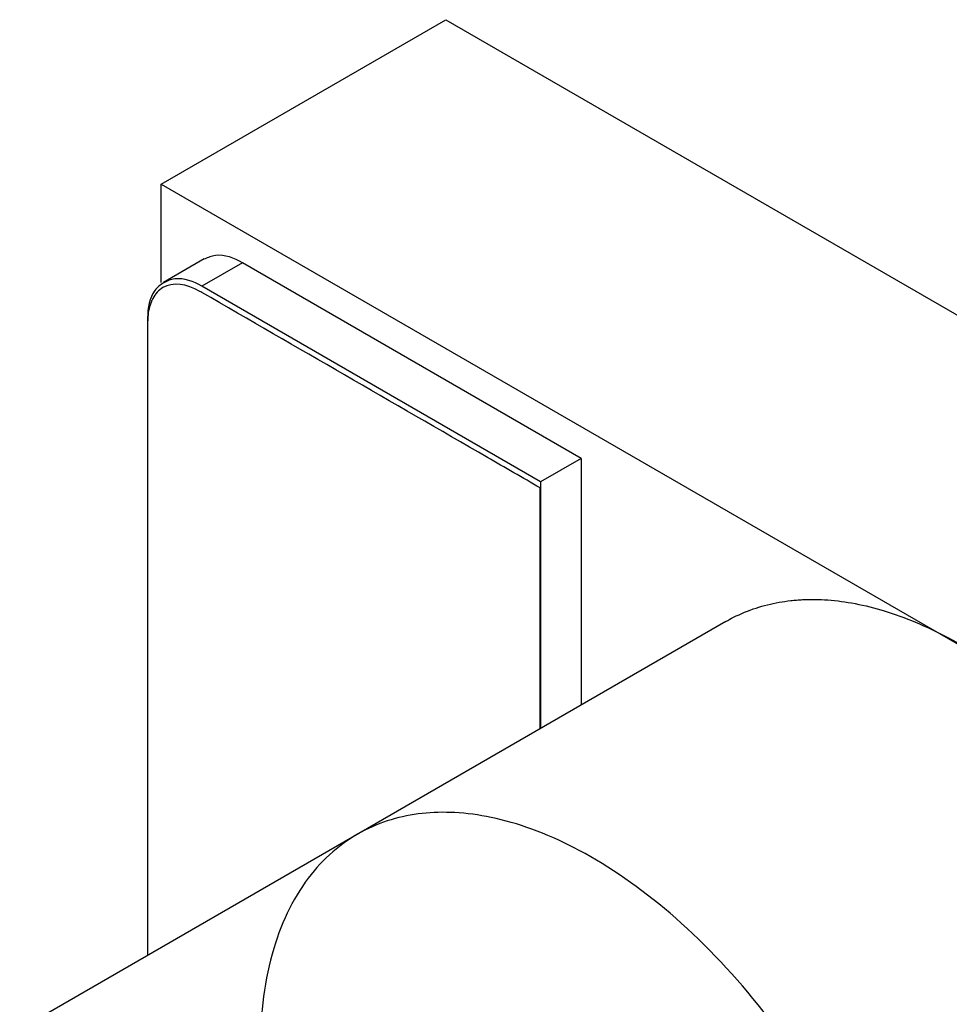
# Model space of a CAD drawing. Header units: inches. Extents: x 0 to 34, y 0 to 22.
# Tile 36 of 59: x 22.866 to 23.108, y 16.856 to 17.113. Entities that reach past the tile are written whole.
import ezdxf

# ---------------------------------------------------------------- set-up
doc = ezdxf.new("R2010")
doc.units = ezdxf.units.IN
doc.header["$LTSCALE"] = 1.87
doc.header["$MEASUREMENT"] = 0
doc.layers.get('0').update_dxf_attribs({"linetype": 'CONTINUOUS'})
doc.layers.add('DATUMCURVES', color=7, linetype='CONTINUOUS')

msp = doc.modelspace()

# ---------------------------------------------------------------- linework, layer by layer
at = {"color": 7, "linetype": 'CONTINUOUS'}
for p, q in [((22.90275, 17.06968), (22.977, 17.11255)), ((22.977, 17.11255), (23.1475, 17.01411)), ((22.90275, 17.04402), (22.90275, 17.06968)), ((22.90275, 17.06968), (23.45995, 16.74796)), ((22.91397, 17.05014), (22.90336, 17.04402)), ((22.92397, 17.04915), (22.91336, 17.04303)), ((23.01236, 16.99812), (22.92397, 17.04915)), ((23.00175, 16.99199), (22.91336, 17.04303)), ((22.89922, 17.03486), (22.89922, 16.86848)), ((23.01236, 16.99812), (23.00175, 16.99199)), ((23.01236, 16.99812), (23.01236, 16.93381)), ((23.00175, 16.99199), (23.00175, 16.92768)), ((23.0501, 16.9556), (22.86583, 16.8492))]:
    msp.add_line(p, q, dxfattribs=at)
for points, knots in [([(22.92397, 17.04915), (22.92186, 17.05037), (22.91832, 17.05177), (22.91491, 17.05057), (22.91402, 17.05006)], [0, 0, 0, 0, 0.710067, 1, 1, 1, 1]), ([(22.90341, 17.04393), (22.90252, 17.04342), (22.89978, 17.04106), (22.89922, 17.0373), (22.89922, 17.03486)], [0, 0, 0, 0, 0.289857, 1, 1, 1, 1]), ([(22.91336, 17.04303), (22.91125, 17.04425), (22.90771, 17.04564), (22.9043, 17.04445), (22.90341, 17.04393)], [0, 0, 0, 0, 0.710067, 1, 1, 1, 1]), ([(23.0501, 16.9556), (23.05075, 16.95597), (23.05328, 16.95734), (23.05691, 16.95884), (23.06094, 16.95999), (23.06397, 16.96063), (23.06651, 16.96099), (23.06856, 16.96119), (23.07177, 16.96139), (23.07688, 16.96131), (23.08404, 16.96034), (23.09171, 16.95842), (23.09983, 16.95545), (23.10832, 16.95138), (23.11708, 16.94617), (23.12599, 16.93983), (23.13489, 16.93236), (23.14365, 16.92387), (23.1521, 16.91446), (23.16009, 16.90428), (23.16749, 16.89351), (23.17419, 16.88235), (23.18009, 16.87098), (23.18514, 16.85962), (23.18932, 16.84843), (23.1936, 16.83442), (23.197, 16.81817), (23.19797, 16.80539), (23.19797, 16.7995)], [0, 0, 0, 0, 0.00923, 0.035219, 0.04799, 0.060648, 0.073216, 0.07948, 0.085844, 0.112699, 0.142075, 0.174273, 0.209532, 0.247993, 0.289686, 0.334463, 0.382088, 0.432122, 0.484038, 0.537177, 0.590838, 0.6443, 0.696854, 0.747886, 0.796837, 0.843311, 0.927668, 1, 1, 1, 1])]:
    msp.add_open_spline(points, degree=3, knots=knots, dxfattribs=at)
at = {"color": 3, "linetype": 'CONTINUOUS'}
msp.add_open_spline([(23.10181, 16.74397, 3.17589), (23.10181, 16.74581, 3.17719), (23.10172, 16.74958, 3.17975), (23.10116, 16.75754, 3.1847), (23.09969, 16.76825, 3.19047), (23.09657, 16.782, 3.19638), (23.09033, 16.80176, 3.20271), (23.07855, 16.82753, 3.2065), (23.05909, 16.85645, 3.20312), (23.0361, 16.88034, 3.19185), (23.01239, 16.89675, 3.17442), (22.99375, 16.9039, 3.15664), (22.9806, 16.90589, 3.14195), (22.97178, 16.90584, 3.13112), (22.96352, 16.90437, 3.11995), (22.95275, 16.90024, 3.10384), (22.94072, 16.89035, 3.08211), (22.93091, 16.87095, 3.05637), (22.92856, 16.85356, 3.04121), (22.92856, 16.844, 3.03445)], degree=3, knots=[0, 0, 0, 0, 0.017543, 0.035622, 0.073334, 0.113099, 0.154705, 0.242291, 0.333452, 0.424614, 0.5122, 0.593406, 0.631128, 0.666726, 0.702325, 0.740046, 0.821253, 0.908838, 1, 1, 1, 1], dxfattribs=at)
at = {"layer": 'DATUMCURVES', "color": 40, "linetype": 'CONTINUOUS'}
for points, knots in [([(22.91285, 17.04169, 2.94541), (22.90937, 17.0437, 2.94257), (22.90415, 17.04433, 2.93663), (22.9012, 17.04104, 2.93069), (22.90054, 17.03979, 2.92899)], [0, 0, 0, 0, 0.69702, 1, 1, 1, 1]), ([(23.00165, 16.99042, 3.01792), (22.99705, 16.99307, 3.01416), (22.96762, 17.01007, 2.99013), (22.93819, 17.02706, 2.9661), (22.91336, 17.0414, 2.94583)], [0, 0, 0, 0, 0.15625, 1, 1, 1, 1])]:
    msp.add_open_spline(points, degree=3, knots=knots, dxfattribs=at)
for points in [[(22.91336, 17.0414, 2.94583), (22.91319, 17.0415, 2.94569), (22.91302, 17.04159, 2.94555), (22.91285, 17.04169, 2.94541)], [(22.90018, 17.03902, 2.92801), (22.89969, 17.03785, 2.92658), (22.89938, 17.0365, 2.92524), (22.89926, 17.03504, 2.92407)], [(22.90054, 17.03979, 2.92899), (22.90041, 17.03954, 2.92866), (22.90029, 17.03929, 2.92833), (22.90018, 17.03902, 2.92801)], [(22.89926, 17.03504, 2.92407), (22.89923, 17.03464, 2.92376), (22.89922, 17.03424, 2.92345), (22.89922, 17.03382, 2.92316)], [(22.89922, 17.03382, 2.92316), (22.89922, 17.03363, 2.92302), (22.89922, 17.03343, 2.92288), (22.89922, 17.03324, 2.92274)], [(22.89922, 17.03324, 2.92274), (22.89922, 16.97832, 2.88391), (22.89922, 16.9234, 2.84507), (22.89922, 16.86848, 2.80623)], [(23.00165, 16.92762, 2.97351), (23.00165, 16.94856, 2.98831), (23.00165, 16.96949, 3.00312), (23.00165, 16.99042, 3.01792)]]:
    msp.add_open_spline(points, degree=3, dxfattribs=at)

doc.saveas('drawing.dxf')
